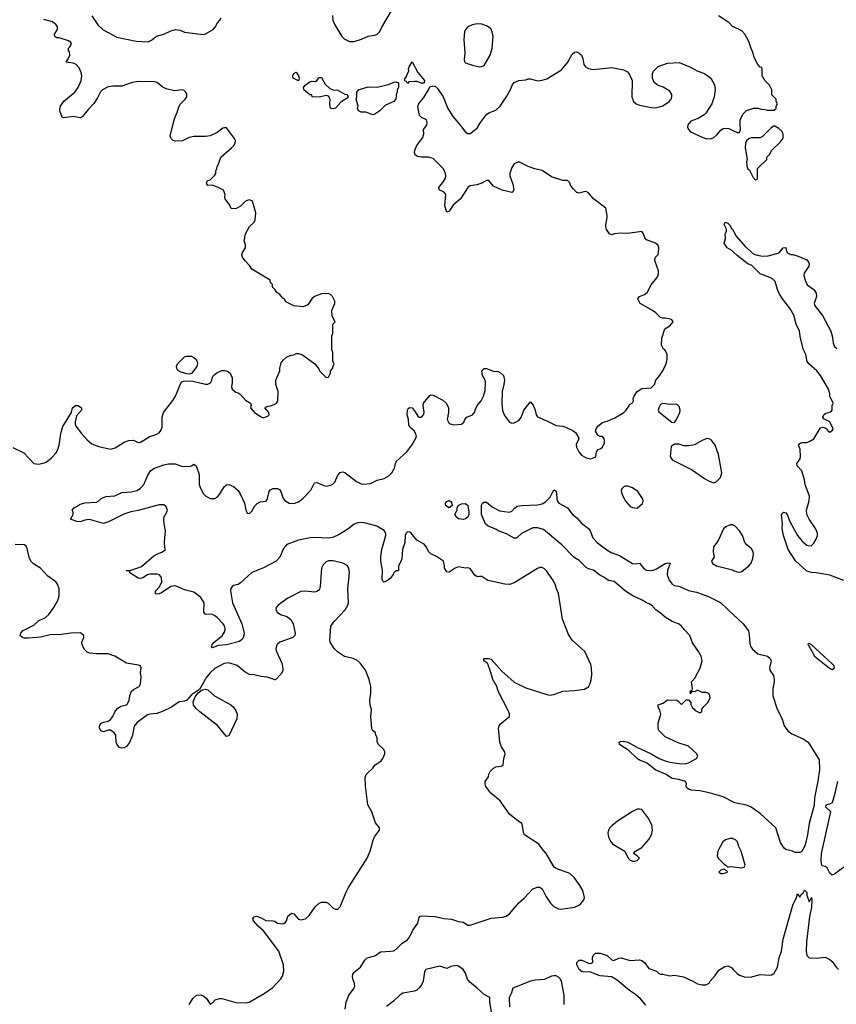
# Model space of a CAD drawing. Header units: inches. Extents: x 2293880 to 2522759, y 823965 to 1006879.
# Tile 137 of 256: x 2373849 to 2380885, y 932391 to 940875. Entities that reach past the tile are written whole.
import ezdxf

# ---------------------------------------------------------------- set-up
doc = ezdxf.new("R2010")
doc.units = ezdxf.units.IN
doc.header["$MEASUREMENT"] = 0
for name, color, linetype in [('C3973', 7, 'Continuous'), ('C3974', 7, 'Continuous'), ('C3983', 7, 'Continuous'), ('C3984', 7, 'Continuous')]:
    doc.layers.add(name, color=color, linetype=linetype)

msp = doc.modelspace()

# ---------------------------------------------------------------- linework, layer by layer
at = {"layer": 'C3973', "color": 5}
for points, elevation in [([(2373790, 937188.3), (2373883.2, 937143.2), (2373970, 937050.3), (2374010, 937045.3), (2374050, 937052.4), (2374076.6, 937063.4), (2374121.3, 937098.7), (2374159.8, 937140.2), (2374173.7, 937166.3), (2374188, 937210), (2374202, 937310), (2374219.6, 937370), (2374294, 937490), (2374302.7, 937530), (2374330, 937550.4), (2374352, 937550), (2374382, 937530), (2374381, 937510), (2374337.3, 937462.7), (2374326.8, 937410), (2374326.8, 937390), (2374333.7, 937373.7), (2374382, 937310), (2374430, 937254), (2374470, 937219.1), (2374530, 937196.3), (2374630, 937173), (2374670, 937185.5), (2374750, 937233.4), (2374790, 937247.7), (2374830, 937251), (2374870, 937231.3), (2374890, 937234.8), (2374970, 937283.1), (2375030, 937302.4), (2375050, 937314), (2375065.8, 937334.2), (2375075.3, 937364.7), (2375076.3, 937450), (2375086.6, 937490), (2375167, 937593), (2375189.7, 937630), (2375238, 937742), (2375246.9, 937753.1), (2375260.5, 937759.5), (2375290, 937763.1), (2375339.5, 937759.5), (2375450, 937734.9), (2375470, 937735.5), (2375493, 937747), (2375504.5, 937770), (2375507.6, 937790), (2375519.6, 937810), (2375547.6, 937832.4), (2375590, 937852.1), (2375613.4, 937853.4), (2375644, 937844), (2375662, 937830), (2375680.4, 937790), (2375680.5, 937750), (2375674, 937710), (2375680.7, 937690), (2375710, 937664), (2375730, 937658.8), (2375747.9, 937647.9), (2375795.5, 937595.5), (2375838, 937570), (2375842, 937550), (2375838, 937530), (2375871.3, 937490), (2375930, 937452), (2375950, 937444.7), (2375990, 937462), (2375998, 937470), (2375995.3, 937490), (2375962, 937530), (2375965.2, 937534.8), (2375990, 937546), (2376010, 937546.8), (2376041.5, 937558.5), (2376062, 937570), (2376072.5, 937587.5), (2376075.3, 937670), (2376055.3, 937730), (2376055.3, 937770), (2376088.7, 937850), (2376089.1, 937870.9), (2376102, 937918), (2376118, 937942), (2376149.1, 937970.9), (2376190, 937984.7), (2376210, 937986), (2376230, 937998), (2376250, 937998), (2376286.4, 937986.4), (2376392, 937910), (2376425.4, 937865.4), (2376432, 937850), (2376479.6, 937799.6), (2376490, 937792), (2376510, 937794), (2376528, 937830), (2376528, 937850), (2376547.3, 937872.7), (2376548.4, 937891.6), (2376558, 937910), (2376548, 937930), (2376548, 938010), (2376538, 938030), (2376538, 938150), (2376546, 938170), (2376546, 938250), (2376566, 938270), (2376540.4, 938320.4), (2376538, 938370), (2376564, 938430), (2376564, 938450), (2376545.2, 938490), (2376530, 938505.2), (2376510, 938516), (2376450, 938514), (2376390, 938488.7), (2376364.7, 938470), (2376330, 938418), (2376290, 938402), (2376210, 938408), (2376143.1, 938443.1), (2376128.4, 938468.4), (2376116.4, 938476.4), (2376090, 938508), (2376063.1, 938523.1), (2376050, 938546), (2376026, 938570), (2376026, 938590), (2376022, 938602), (2376008.4, 938608.4), (2376006, 938630), (2375850, 938724), (2375830, 938758), (2375790, 938798), (2375768.7, 938830), (2375764, 938850), (2375769, 938870), (2375794, 938910), (2375794.6, 938934.6), (2375782, 938970), (2375795.3, 939030), (2375830, 939092), (2375868, 939130), (2375878, 939150), (2375882, 939210), (2375855.3, 939310), (2375830, 939322), (2375810, 939318), (2375790, 939308), (2375750, 939268), (2375710, 939246), (2375670, 939248), (2375658, 939278), (2375618, 939330), (2375615.3, 939350), (2375619, 939370), (2375604.7, 939404.7), (2375558, 939430), (2375510, 939448), (2375470, 939446), (2375460.4, 939460.4), (2375458, 939470), (2375466, 939490), (2375490, 939494), (2375530, 939534), (2375538, 939550), (2375538, 939570), (2375548.4, 939591.6), (2375548.7, 939610), (2375562, 939630), (2375581.2, 939690), (2375674, 939770), (2375694, 939790), (2375704, 939810), (2375708.7, 939830), (2375699, 939850), (2375630, 939942), (2375610, 939944), (2375599.8, 939940.2), (2375550, 939904), (2375490, 939874), (2375450, 939869.2), (2375350, 939869.3), (2375310, 939859.3), (2375250, 939832), (2375190, 939827), (2375170, 939833.2), (2375153.2, 939850), (2375146, 939870), (2375177.3, 940000)], 180), ([(2376652.7, 932350), (2376662.7, 932410), (2376683.7, 932470), (2376723, 932517), (2376737.2, 932542.8), (2376734.5, 932570), (2376718, 932610), (2376715.1, 932630), (2376718, 932650), (2376730, 932666.8), (2376786, 932710), (2376822.7, 932770), (2376844, 932790), (2376910, 932808.4), (2376957.1, 932842.9), (2377047.3, 932847.3), (2377070, 932852.3), (2377096, 932870), (2377143.7, 932916.3), (2377190, 932947), (2377206.9, 932970), (2377235.6, 933030), (2377279.7, 933090), (2377290, 933138), (2377299, 933150), (2377310, 933154), (2377428.7, 933148.7), (2377502, 933130), (2377570, 933125.5), (2377630, 933103.6), (2377670, 933099.5), (2377710, 933073.1), (2377730, 933071.5), (2377910, 933134), (2378010, 933140.4), (2378039, 933150), (2378069.6, 933170.3), (2378150, 933266), (2378194.5, 933305.5), (2378270, 933386), (2378310, 933401), (2378330, 933401), (2378350, 933384.7), (2378382.8, 933322.8), (2378422.8, 933262.8), (2378450, 933234), (2378490, 933213.4), (2378510.6, 933210.6), (2378633.4, 933226.6), (2378677.2, 933250), (2378709.3, 933290), (2378716, 933310), (2378699.5, 933370), (2378675.8, 933415.8), (2378630, 933481.2), (2378590, 933517.2), (2378470, 933562), (2378453.6, 933573.6), (2378384, 933690), (2378349.2, 933730), (2378322, 933770), (2378199, 933850), (2378189, 933870), (2378182, 933930), (2378175.3, 933950), (2378130, 933979), (2378070, 934029), (2377990, 934144), (2377909, 934210), (2377866.3, 934266.3), (2377859, 934290), (2377859, 934310), (2377888.7, 934350), (2377890, 934374), (2377902, 934398), (2377930, 934424.7), (2377950, 934436), (2377998, 934442), (2378014, 934450), (2378021.2, 934510), (2378032.7, 934550), (2378025.2, 934570), (2377999.3, 934610), (2377986.6, 934650), (2377973.2, 934770), (2377979, 934790), (2377990, 934804.7), (2378068, 934870), (2378068.7, 934890), (2378064, 934910), (2377970, 935088), (2377959, 935130), (2377924, 935190), (2377909, 935250), (2377883.1, 935323.1), (2377874.6, 935334.6), (2377848, 935350), (2377848, 935370), (2377888.9, 935371.1), (2377910, 935364.7), (2378002, 935262), (2378110, 935166.8), (2378210, 935117.3), (2378390, 935059.1), (2378415.5, 935055.5), (2378450, 935059.3), (2378530, 935088), (2378630, 935093.4), (2378714.8, 935105.2), (2378750, 935126), (2378764.8, 935155.2), (2378773.4, 935186.6), (2378777.6, 935230), (2378776.2, 935290), (2378770, 935318), (2378719, 935430), (2378610, 935529.2), (2378577.1, 935577.1), (2378526.4, 935710), (2378489.8, 935929.8), (2378472.6, 935970), (2378462, 936010), (2378440.4, 936050), (2378390, 936121.6), (2378370, 936142.9), (2378350, 936155.8), (2378330, 936154.7), (2378310, 936147.3), (2378110, 936023), (2378070, 936008.4), (2378030, 936011.9), (2377910, 936036), (2377883.7, 936043.7), (2377830, 936075.6), (2377810, 936078.4), (2377790, 936075.1), (2377770, 936089.2), (2377730, 936146), (2377710, 936152.7), (2377689.5, 936149.5), (2377630, 936159), (2377602, 936150), (2377550, 936115.3), (2377530, 936118), (2377509.2, 936150), (2377509, 936170), (2377499, 936210), (2377441.2, 936250), (2377390, 936272), (2377371.2, 936291.2), (2377353.3, 936330), (2377334.5, 936354.5), (2377269.6, 936389.6), (2377222.7, 936450), (2377210, 936458.4), (2377190, 936460.9), (2377179.1, 936450), (2377170.6, 936430), (2377166, 936370), (2377148.4, 936310), (2377142, 936230), (2377134, 936206), (2377112, 936170), (2377112, 936130), (2377110, 936126), (2377090, 936126), (2377070, 936106), (2377066.8, 936093.2), (2377041.4, 936058.6), (2377010, 936036), (2376986.8, 936026.8), (2376977.2, 936037.2), (2376973.2, 936050), (2376975.6, 936130), (2376960.5, 936210), (2376960.5, 936250), (2376969.7, 936310), (2377004.2, 936430), (2377004.2, 936450), (2376990, 936472.7), (2376927.3, 936510), (2376830, 936537.6), (2376790, 936541.6), (2376760.9, 936539), (2376731, 936529), (2376674.9, 936485.1), (2376601.9, 936438.1), (2376546.2, 936413.8), (2376510, 936407.9), (2376390, 936412.9), (2376350.1, 936409.8), (2376251.1, 936388.9), (2376150, 936353.3), (2376122.6, 936317.4), (2376090, 936244.5), (2376058, 936210), (2375943, 936150), (2375850, 936112.4), (2375750, 936022), (2375730, 936009.2), (2375690, 935999), (2375678, 935990), (2375666.7, 935973.3), (2375666.2, 935953.8), (2375682.4, 935850), (2375761.3, 935670), (2375781.7, 935590), (2375779.5, 935570), (2375770, 935542.7), (2375760.5, 935530), (2375741.7, 935518.3), (2375630, 935488.1), (2375557.4, 935482.6), (2375510, 935463.7), (2375499, 935470), (2375504.8, 935475.2), (2375507.8, 935490), (2375524.2, 935510), (2375593.9, 935566.1), (2375615.8, 935604.2), (2375620.3, 935630), (2375613, 935653), (2375601.3, 935670), (2375550, 935723.6), (2375530, 935738.4), (2375510, 935749.6), (2375490, 935753.6), (2375449.5, 935749.5), (2375440.1, 935760.1), (2375436, 935770), (2375438.9, 935850), (2375410, 935897), (2375350, 935940.9), (2375270, 935960.9), (2375190, 935997), (2375150, 935989.5), (2375070, 935937), (2375050, 935927.3), (2375025.6, 935925.6), (2375019, 935930), (2375019.3, 935950), (2375053.1, 935986.9), (2375073.6, 936030), (2375069.5, 936069.5), (2375053.2, 936090), (2375030, 936096.2), (2374970, 936096.9), (2374948.8, 936091.2), (2374910, 936064.5), (2374890, 936059.5), (2374870, 936062), (2374798, 936110), (2374798, 936118), (2374790, 936126), (2374770, 936126), (2374766, 936130), (2374810, 936130.7), (2374896.9, 936163.1), (2375005.3, 936254.7), (2375030, 936270.6), (2375078, 936290), (2375106, 936310), (2375100.2, 936320.2), (2375095.3, 936375.3), (2375104, 936470), (2375092.6, 936530), (2375091.2, 936568.8), (2375093.6, 936590), (2375117.6, 936630), (2375122.4, 936650), (2375110, 936678.4), (2375090, 936693.7), (2375050, 936694), (2374870, 936645.7), (2374807, 936633), (2374745.4, 936614.6), (2374612.7, 936547.3), (2374570, 936534.5), (2374450, 936567.3), (2374410, 936563.6), (2374370, 936547.7), (2374342, 936550), (2374286, 936570), (2374308.7, 936610), (2374308.7, 936630), (2374302, 936650), (2374319, 936670), (2374353.2, 936690), (2374370, 936699.3), (2374410, 936710.6), (2374510, 936718.4), (2374530, 936728), (2374551.6, 936750), (2374590, 936766.9), (2374668.5, 936771.5), (2374730, 936801.6), (2374810, 936805.8), (2374860.6, 936819.4), (2374890, 936838.5), (2374916.8, 936870), (2374952, 936950), (2374979.7, 936990), (2375010, 937010.2), (2375090, 937038.6), (2375130, 937048), (2375187.8, 937047.7), (2375250, 937025.5), (2375313.4, 937026.6), (2375329.4, 937030.6), (2375350, 937044.7), (2375370, 937031.3), (2375395.5, 936955.5), (2375396, 936870), (2375402.6, 936842.6), (2375432.4, 936790), (2375450, 936772.4), (2375490, 936750.4), (2375530, 936748.5), (2375550, 936761.6), (2375570, 936784), (2375610, 936850.8), (2375630, 936866.8), (2375650, 936870.7), (2375690, 936853.4), (2375730, 936817.3), (2375748.2, 936790), (2375786.4, 936710), (2375796.3, 936650), (2375804.9, 936630), (2375810, 936624), (2375830, 936619.1), (2375850, 936638.8), (2375874.7, 936685.3), (2375894.3, 936705.7), (2375921, 936719), (2375970, 936725.5), (2375976, 936730), (2375985.1, 936750), (2375998.9, 936810), (2376010, 936824.4), (2376030, 936836.5), (2376070, 936835.6), (2376086.8, 936826.8), (2376097.3, 936810), (2376119.7, 936750), (2376132.4, 936732.4), (2376170, 936708.3), (2376210, 936704.7), (2376250, 936721.8), (2376288.4, 936750), (2376358, 936822), (2376390, 936884.9), (2376410, 936888.4), (2376470, 936860.2), (2376490, 936856.2), (2376530, 936863.5), (2376550, 936875.2), (2376563.1, 936890), (2376589.1, 936950.9), (2376610, 936972.7), (2376630, 936977.6), (2376650, 936973.4), (2376750, 936896.5), (2376790, 936876.9), (2376810, 936873), (2376870, 936878.8), (2376930, 936908.4), (2376990, 936921.4), (2377030, 936943.2), (2377054.8, 936970), (2377077.2, 937010), (2377085.7, 937050), (2377095.1, 937070), (2377183.6, 937150), (2377227.3, 937210), (2377262.7, 937270), (2377269, 937290), (2377250, 937328), (2377210, 937364), (2377202.5, 937382.5), (2377199.3, 937430), (2377187.3, 937470), (2377189.6, 937510), (2377196.6, 937523.4), (2377210, 937534), (2377230.4, 937530.4), (2377257.3, 937497.3), (2377279.8, 937459.8), (2377290, 937451), (2377310, 937451.3), (2377328.7, 937470), (2377332.7, 937490), (2377325.2, 937550), (2377329.2, 937570), (2377382, 937638), (2377390, 937642.8), (2377410, 937640.7), (2377495.9, 937595.9), (2377527.5, 937567.5), (2377542.8, 937530), (2377544, 937510), (2377544, 937490), (2377531, 937430), (2377550, 937396), (2377590, 937382.8), (2377655.3, 937390), (2377674.2, 937405.8), (2377684, 937430), (2377702, 937450), (2377749.3, 937470.7), (2377768.7, 937490), (2377772.3, 937510), (2377789.4, 937550), (2377825.6, 937590), (2377845.1, 937630), (2377858.7, 937678.7), (2377863.5, 937750), (2377859.6, 937770), (2377836.9, 937810), (2377831.6, 937848.4), (2377850, 937870.4), (2377870.3, 937870.3), (2377930, 937847.3), (2377970, 937843.1), (2377992.8, 937832.7), (2378018.4, 937810), (2378025.7, 937770), (2378021.1, 937730), (2378006.4, 937670), (2378002.6, 937570), (2378008.8, 937508.8), (2378024.9, 937464.9), (2378070, 937406), (2378090, 937398.8), (2378110, 937400.7), (2378150, 937420.7), (2378170, 937446.8), (2378191.6, 937510), (2378250, 937582), (2378273.7, 937553.7), (2378290, 937511.3), (2378298.7, 937470), (2378310, 937453), (2378396.1, 937416.1), (2378470, 937378), (2378530, 937373.4), (2378561.1, 937361.1), (2378614.6, 937334.6), (2378636.4, 937316.4), (2378666, 937270), (2378661, 937250), (2378643.4, 937216.6), (2378646.4, 937190), (2378665.5, 937150), (2378690, 937122), (2378730, 937099.1), (2378769.1, 937090.9), (2378812.9, 937107.1), (2378819, 937150), (2378829, 937171), (2378850, 937178), (2378869.1, 937190.9), (2378888.7, 937230), (2378888.7, 937250), (2378882, 937270), (2378870, 937282), (2378850, 937282), (2378830, 937295.3), (2378809.3, 937329.3), (2378815.3, 937350), (2378830, 937372), (2378870, 937404.7), (2378910, 937416), (2378976.5, 937443.5), (2379055.3, 937490), (2379075.3, 937510), (2379110, 937562), (2379130, 937574), (2379138, 937590), (2379135.3, 937610), (2379142, 937630), (2379170, 937671.3), (2379210, 937698), (2379290, 937702), (2379318, 937730), (2379328.7, 937770), (2379350, 937792), (2379389, 937850), (2379419, 937910), (2379428, 937950), (2379428, 937990), (2379410, 938026), (2379396.4, 938036.4), (2379378, 938070), (2379382, 938130), (2379408.7, 938210), (2379450, 938238), (2379478, 938270), (2379476.4, 938276.4), (2379468, 938290), (2379455.5, 938295.5), (2379410, 938304), (2379390, 938302), (2379369.1, 938309.1), (2379328.7, 938350), (2379302, 938370), (2379195.3, 938430), (2379175.3, 938470), (2379189.4, 938490.6), (2379232.9, 938507.1), (2379256.5, 938523.5), (2379289.1, 938590.9), (2379338, 938650), (2379348.7, 938670), (2379354, 938690), (2379353.2, 938710), (2379324, 938790), (2379322, 938810), (2379328, 938830), (2379348.9, 938851.1), (2379354, 938870), (2379355.3, 938910), (2379349.1, 938929.1), (2379328, 938950), (2379250, 938979), (2379235.5, 938995.5), (2379224, 939030), (2379209, 939049), (2379090, 939033.2), (2379030, 939034), (2378971.6, 939028.4), (2378950, 939022), (2378930, 939028.7), (2378906, 939066), (2378899.3, 939090), (2378898, 939110), (2378911.5, 939168.5), (2378911.7, 939188.3), (2378898, 939250), (2378794, 939330), (2378750, 939382), (2378730, 939393.2), (2378710, 939392.7), (2378670, 939381.2), (2378650, 939385.2), (2378617.5, 939417.5), (2378594, 939450), (2378588.9, 939468.9), (2378570, 939488), (2378530, 939488.7), (2378430, 939522), (2378350, 939575.3), (2378286, 939590), (2378230, 939609), (2378150, 939648.7), (2378110, 939634), (2378090, 939602), (2378070.7, 939550), (2378070.8, 939530), (2378097.1, 939457.1), (2378107.3, 939410), (2378096, 939390), (2378090, 939387), (2378007.2, 939407.3), (2377930, 939441.2), (2377890, 939488.7), (2377870, 939489), (2377830, 939465.2), (2377787.5, 939452.5), (2377730, 939443.7), (2377710.8, 939430), (2377647, 939330), (2377583.4, 939276.6), (2377550, 939225.2), (2377530, 939215.3), (2377511.6, 939270), (2377520.9, 939370), (2377505.2, 939390), (2377462.7, 939410), (2377459.5, 939430), (2377500.1, 939479.9), (2377516.3, 939510), (2377519.7, 939530), (2377516.9, 939550), (2377500.5, 939590), (2377410, 939677.6), (2377371.2, 939691.2), (2377310, 939690.9), (2377277.4, 939697.4), (2377257.6, 939710), (2377251.2, 939730), (2377254.3, 939750), (2377271.2, 939790), (2377321.1, 939858.9), (2377330.8, 939890), (2377328.9, 939930), (2377355.3, 939964.7), (2377359.4, 939990), (2377356.7, 940000)], 160), ([(2377614.7, 940000), (2377658.7, 939950), (2377688.4, 939908.4), (2377710, 939893.4), (2377730, 939894.9), (2377790, 939941.3), (2377819.2, 939990), (2377826.6, 940000)], 160), ([(2379632.5, 940000), (2379630, 939999), (2379606, 939970), (2379602.8, 939950), (2379610.8, 939930), (2379630, 939908), (2379730, 939861.6), (2379770, 939848.4), (2379810, 939850.7), (2379830, 939860.7), (2379856.6, 939883.4), (2379890, 939922.8), (2379910, 939936), (2379930, 939941), (2379958, 939938), (2380000, 939917)], 160), ([(2380000, 938871.5), (2379985.6, 938885.6), (2379944, 938910), (2379919, 938950), (2379929, 938990), (2379928.7, 939030), (2379938, 939050), (2379938, 939070), (2379918, 939110), (2379928.7, 939131.3), (2379950, 939122), (2379970, 939102), (2379979.8, 939079.8), (2379990.7, 939070), (2380000, 939052.1)], 140), ([(2380000, 934132.4), (2379910, 934178), (2379790, 934214), (2379710, 934230.8), (2379635.1, 934235.1), (2379610, 934243.7), (2379596.6, 934256.6), (2379592, 934270), (2379593.6, 934290), (2379586, 934310), (2379528.4, 934328.4), (2379470, 934337.4), (2379414.1, 934374.1), (2379329.2, 934409.2), (2379249.6, 934470), (2379190, 934493), (2379167.9, 934507.9), (2379096.6, 934576.6), (2379017.2, 934630), (2379015.3, 934650), (2379025.4, 934654.6), (2379050, 934659.3), (2379090, 934650.3), (2379165, 934605), (2379290.2, 934550.2), (2379359.3, 934510), (2379410, 934488.5), (2379450, 934478.6), (2379550, 934463.6), (2379590, 934464.9), (2379610, 934470.3), (2379681.2, 934510), (2379692, 934528), (2379682.7, 934550), (2379610, 934613.6), (2379523.5, 934643.5), (2379410, 934695.3), (2379355.3, 934750), (2379349.2, 934770), (2379350, 934814), (2379372.7, 934890), (2379364.7, 934924.7), (2379348.7, 934950), (2379350, 934971.3), (2379393.6, 934986.4), (2379430, 935014), (2379511.1, 935011.1), (2379523.6, 935003.6), (2379550, 934974), (2379590, 935014), (2379610, 935014), (2379631.6, 934991.6), (2379632.7, 934972.7), (2379645.4, 934945.4), (2379658, 934938), (2379670, 934922), (2379710, 934902), (2379726, 934910), (2379727.3, 934932.7), (2379743.1, 934956.9), (2379778, 934990), (2379798, 935030), (2379795.3, 935050), (2379786, 935070), (2379763.6, 935076.4), (2379730, 935078), (2379690, 935098), (2379670, 935086), (2379638, 935082), (2379632, 935068), (2379626, 935070), (2379628.7, 935091.3), (2379642, 935098), (2379646, 935110), (2379638, 935170), (2379672.9, 935207.1), (2379679, 935230), (2379712.5, 935287.5), (2379729.1, 935350.9), (2379719.5, 935390), (2379698, 935430), (2379645.3, 935505.3), (2379622.2, 935570), (2379576.1, 935616.1), (2379550, 935649.8), (2379530, 935667.6), (2379470, 935688.7), (2379410, 935725.7), (2379370, 935762), (2379329.8, 935790), (2379301.5, 935821.5), (2379278.8, 935838.8), (2379250, 935848.8), (2379212, 935872), (2379131.8, 935910), (2379069.9, 935949.9), (2378970, 936034.7), (2378921.8, 936041.8), (2378882, 936070), (2378847.3, 936087.3), (2378792.8, 936132.8), (2378750, 936143.5), (2378730, 936155.1), (2378670, 936213.6), (2378622.6, 936242.6), (2378521.3, 936350), (2378362.4, 936482.4), (2378310, 936495.4), (2378270, 936495.4), (2378171.9, 936448.1), (2378130, 936407.3), (2378110, 936407.6), (2378044.1, 936444.1), (2377972.3, 936470), (2377950, 936484), (2377885.2, 936510), (2377862.7, 936530), (2377828, 936610), (2377828.4, 936691.6), (2377835.3, 936710), (2377850, 936718.8), (2377870, 936717.3), (2377918.3, 936678.3), (2377982.3, 936642.3), (2378070, 936630.7), (2378090, 936641), (2378116, 936670), (2378136.6, 936683.4), (2378171.2, 936688.8), (2378310, 936694.9), (2378350, 936704.2), (2378378.2, 936721.8), (2378418.4, 936761.6), (2378450, 936824.7), (2378470, 936812), (2378480.4, 936730), (2378493, 936710), (2378570, 936668), (2378610, 936613), (2378650, 936581.3), (2378690, 936537.6), (2378750, 936490.3), (2378764.4, 936470), (2378787.9, 936410), (2378826.5, 936366.5), (2378906.3, 936306.3), (2378944.3, 936284.3), (2379018.2, 936258.2), (2379128.8, 936188.8), (2379154.5, 936185.5), (2379190, 936190.8), (2379222.8, 936150), (2379250.4, 936130.3), (2379290, 936128.2), (2379310, 936132), (2379337, 936143), (2379410, 936188.4), (2379434.4, 936194.4), (2379453, 936193), (2379431.3, 936130), (2379428.9, 936090), (2379444.5, 936044.5), (2379470.2, 936010.2), (2379490, 935998.7), (2379537.3, 935990), (2379610, 935955), (2379681, 935941), (2379784.3, 935904.3), (2379864.8, 935864.8), (2379890.6, 935850), (2380000, 935747.7)], 140), ([(2380000, 936517.6), (2379990, 936521.2), (2379970, 936521.2), (2379933.7, 936506.3), (2379913.2, 936486.8), (2379870, 936394), (2379850, 936361.2), (2379826, 936334), (2379823.6, 936290), (2379833.7, 936246.3), (2379811, 936210), (2379818.8, 936190), (2379851.3, 936170), (2379990, 936133.7), (2380000, 936129.7)], 160), ([(2375310, 932387.7), (2375340.4, 932439.6), (2375371.6, 932468.4), (2375410, 932473), (2375439, 932459), (2375459.5, 932439.5), (2375490, 932391.3), (2375510, 932404.7), (2375533.2, 932430), (2375570, 932440.3), (2375590, 932440.3), (2375710, 932406.9), (2375790, 932402), (2375825.2, 932410), (2375954.9, 932485.1), (2376030, 932535.5), (2376099.5, 932610), (2376112.9, 932632.9), (2376124.8, 932675.2), (2376120.7, 932730), (2376082, 932850), (2375950, 933025.1), (2375903.6, 933063.6), (2375864.2, 933110), (2375858.4, 933130), (2375870, 933144.9), (2375890, 933150.2), (2375930, 933135.6), (2375970, 933112.2), (2376030.5, 933110.5), (2376046.4, 933106.4), (2376070.7, 933090.7), (2376114.8, 933085.2), (2376133.2, 933090), (2376146.6, 933110), (2376159.3, 933150), (2376190, 933176), (2376210, 933171), (2376250, 933124.7), (2376270, 933118.8), (2376312.1, 933127.9), (2376344.1, 933155.9), (2376394, 933230), (2376430, 933261), (2376450, 933270.8), (2376490, 933271), (2376510, 933258.8), (2376550, 933218.8), (2376570, 933210.8), (2376590, 933211), (2376609.5, 933230.5), (2376657.6, 933350), (2376682, 933398), (2376842.7, 933650), (2376868.9, 933708.9), (2376893.6, 933806.4), (2376906.3, 933833.7), (2376948.7, 933890), (2376948.7, 933910), (2376913.6, 933953.6), (2376884, 934050), (2376849, 934110), (2376829.2, 934270), (2376826.3, 934346.3), (2376833.2, 934370), (2376841.2, 934378.8), (2376890, 934424.7), (2376909.5, 934450.5), (2376962, 934490), (2376978, 934510), (2376995.3, 934550), (2376995.3, 934570), (2376982, 934590), (2376939, 934630), (2376929, 934650), (2376928.4, 934688.4), (2376918, 934710), (2376913.6, 934733.6), (2376890, 934746), (2376883.1, 934763.1), (2376874, 934870), (2376879, 934930), (2376869.3, 934969.3), (2376866, 935010), (2376872.9, 935072.9), (2376873.2, 935130), (2376861.2, 935190), (2376829.4, 935269.4), (2376786.3, 935326.3), (2376754.8, 935354.8), (2376722, 935370), (2376647.3, 935387.3), (2376586.5, 935426.5), (2376557.7, 935457.7), (2376523.6, 935510), (2376520.5, 935530), (2376529.8, 935650.2), (2376556.9, 935690), (2376654, 935790), (2376676.9, 935830), (2376680.5, 935850), (2376676.4, 935970), (2376689.6, 936109.6), (2376683.7, 936150), (2376670, 936173.2), (2376632.9, 936192.9), (2376550, 936211), (2376510, 936211.1), (2376490, 936202.4), (2376462.5, 936177.5), (2376450.4, 936150), (2376437.1, 935990), (2376432.2, 935967.8), (2376423.4, 935956.6), (2376410, 935946.6), (2376390, 935942), (2376310, 935949.5), (2376270, 935946.6), (2376158.8, 935890), (2376076, 935830), (2376058.8, 935810), (2376056.3, 935790), (2376067.7, 935770), (2376094.8, 935750), (2376151.2, 935731.2), (2376185.5, 935705.5), (2376205.3, 935670), (2376221.1, 935590), (2376218.7, 935570), (2376203, 935550), (2376090.3, 935509.8), (2376067.9, 935492.1), (2376060.9, 935479.1), (2376054.9, 935450), (2376060.3, 935430), (2376107.9, 935330), (2376116.9, 935283.1), (2376115.3, 935264.7), (2376102.2, 935237.8), (2376052.7, 935187.3), (2376050, 935185.2), (2375982, 935210), (2375930, 935215.1), (2375870, 935229.7), (2375830, 935232), (2375790, 935252), (2375721.2, 935310), (2375650, 935332), (2375610, 935328.6), (2375530, 935283.5), (2375490, 935248.3), (2375457.8, 935210), (2375397.6, 935102.4), (2375330, 935056.1), (2375290, 935011.1), (2375270, 935002), (2375223.7, 934996.3), (2375157.3, 934950), (2375084.1, 934915.9), (2375030, 934896.9), (2374970, 934891.8), (2374950, 934884.2), (2374860.8, 934819.2), (2374833.7, 934786.3), (2374821.7, 934710), (2374794.5, 934645.5), (2374770, 934611.8), (2374750, 934601.6), (2374730, 934598), (2374710, 934602.7), (2374687.2, 934627.3), (2374679.7, 934650), (2374677.2, 934710), (2374664, 934730), (2374630, 934752.3), (2374610, 934752), (2374570, 934739.5), (2374550, 934747), (2374536.2, 934770), (2374536.2, 934790), (2374550, 934813), (2374570, 934823), (2374610, 934830.4), (2374630, 934843.8), (2374650, 934870.5), (2374670, 934915.5), (2374690, 934939.3), (2374720.8, 934959.2), (2374769, 934970), (2374778.9, 934981.1), (2374792.3, 935010), (2374797.6, 935050), (2374812.2, 935087.7), (2374830, 935103.1), (2374879.3, 935130), (2374889.3, 935150), (2374896, 935210), (2374889.2, 935250), (2374895.3, 935290), (2374890, 935306), (2374873.6, 935313.6), (2374769.7, 935329.7), (2374669.5, 935389.5), (2374610, 935409.4), (2374509.5, 935409.5), (2374450, 935416), (2374430, 935426), (2374405.2, 935450), (2374386, 935490), (2374385.2, 935510), (2374402, 935550), (2374402, 935570), (2374372.3, 935592.3), (2374290, 935589.6), (2374210, 935576.4), (2374110, 935573.1), (2374030, 935554.8), (2373925.6, 935545.6), (2373885.8, 935545.8), (2373872.1, 935552.1), (2373854, 935570), (2373859.3, 935590), (2373873.2, 935610), (2373970, 935656.4), (2374010, 935696.4), (2374070, 935724.9), (2374098.4, 935750), (2374142.7, 935810), (2374177.2, 935870), (2374189, 935910), (2374189, 935970), (2374174, 936010), (2374159, 936030), (2374090, 936081.2), (2374028.7, 936150), (2373966.3, 936186.3), (2373946.3, 936206.3), (2373932.5, 936232.5), (2373909.4, 936329.4), (2373900.1, 936340.1), (2373886, 936350), (2373810, 936353.6)], 180), ([(2380000, 933814.7), (2379990, 933818), (2379970, 933819.3), (2379930, 933809.2), (2379906.8, 933790), (2379862.8, 933710), (2379858.8, 933670), (2379866, 933650), (2379917.3, 933597.3), (2379932, 933590), (2379950, 933572), (2379970, 933578), (2380000, 933574.8)], 160), ([(2379243.1, 932383.1), (2379199.2, 932439.2), (2379155.9, 932475.9), (2379102.4, 932510), (2378997.6, 932597.6), (2378946.5, 932626.5), (2378850, 932636.3), (2378767.3, 932667.3), (2378695.3, 932670), (2378668, 932690), (2378648, 932730), (2378648, 932750), (2378670, 932770.5), (2378692, 932770), (2378750, 932744.7), (2378770, 932742), (2378787.3, 932752.7), (2378784, 932790), (2378790, 932811.3), (2378810, 932830.7), (2378849.4, 932830.6), (2378910, 932812.7), (2378950, 932774), (2378967.7, 932767.7), (2379010, 932788.7), (2379030, 932792.6), (2379110, 932768.8), (2379190, 932772.9), (2379210, 932767.2), (2379232.1, 932752.1), (2379270, 932698), (2379336.1, 932676.1), (2379356.9, 932656.9), (2379370, 932651.3), (2379390, 932651), (2379450, 932636), (2379490, 932640.7), (2379567.1, 932627.1), (2379650, 932590.7), (2379690, 932566.8), (2379730, 932558), (2379760.4, 932559.6), (2379788.4, 932571.6), (2379798, 932590), (2379842, 932638), (2379874, 932686), (2379924, 932716), (2379950, 932722), (2379985.2, 932705.2), (2380000, 932688.6)], 140), ([(2377919.1, 932290), (2377900.7, 932410), (2377899, 932450), (2377850, 932474), (2377791.3, 932530), (2377723.6, 932583.6), (2377707.5, 932607.5), (2377690, 932658.3), (2377670, 932691.7), (2377630, 932720.2), (2377610, 932723.9), (2377563.1, 932716.9), (2377530, 932700.4), (2377470, 932720.7), (2377349.2, 932690), (2377337.2, 932670), (2377325.1, 932590), (2377310, 932559.3), (2377290, 932532.3), (2377270, 932513.7), (2377250, 932503.2), (2377150, 932485.9), (2377126.8, 932473.2), (2377070, 932417.8), (2377008.6, 932371.4)], 160), ([(2378539.3, 932390), (2378540.9, 932470), (2378516.8, 932590), (2378505.7, 932610), (2378490, 932625.7), (2378470, 932635.8), (2378450, 932637.4), (2378430, 932632.4), (2378370, 932604.5), (2378290, 932599.8), (2378250.7, 932590), (2378097.3, 932530), (2378086.4, 932490), (2378064.9, 932450), (2378070.4, 932370.3)], 160)]:
    msp.add_lwpolyline(points, dxfattribs=dict(at, elevation=elevation))
for points, elevation in [([(2375310, 937819.5), (2375290, 937822), (2375230, 937839.6), (2375210, 937852.7), (2375201.3, 937870), (2375200.5, 937890), (2375208, 937910), (2375270, 937970.2), (2375290, 937976.1), (2375330, 937974.4), (2375350, 937964.6), (2375365.7, 937950), (2375376.5, 937930), (2375380.3, 937910), (2375374.1, 937885.9), (2375330, 937826)], 180), ([(2379391.3, 937568.7), (2379376.9, 937563.1), (2379370, 937558), (2379356, 937530), (2379351.3, 937510), (2379356.9, 937496.9), (2379466.4, 937406.4), (2379490, 937404.7), (2379509.4, 937430.6), (2379536.2, 937490), (2379538.4, 937510), (2379530, 937542), (2379515.5, 937555.5), (2379501.2, 937561.2), (2379450, 937559.3)], 160), ([(2379770, 937266), (2379730, 937249.3), (2379670, 937214), (2379650, 937208.7), (2379610, 937202), (2379570, 937202), (2379530, 937218), (2379490, 937218), (2379462, 937198), (2379452, 937110), (2379470, 937082), (2379638.5, 936998.5), (2379750, 936921), (2379790, 936898), (2379830, 936884.7), (2379850, 936892), (2379888, 936930), (2379897.2, 936970), (2379870, 937128), (2379840.9, 937210), (2379810, 937252.3), (2379790, 937263.7)], 160), ([(2379090, 936855.3), (2379064.7, 936855.3), (2379054, 936850), (2379034, 936830), (2379032, 936810), (2379046, 936770), (2379070, 936722), (2379110, 936681), (2379130, 936671), (2379170, 936664.7), (2379213.6, 936706.4), (2379222, 936730), (2379215.3, 936750), (2379175.3, 936810), (2379130, 936842)], 160), ([(2377550, 936668.7), (2377518, 936690), (2377518, 936710), (2377530, 936722), (2377550, 936731.3), (2377563.6, 936723.6), (2377570, 936714), (2377574, 936690)], 140), ([(2377670, 936569.2), (2377630, 936574), (2377608.7, 936590), (2377598, 936610), (2377618, 936650), (2377618, 936670), (2377626, 936690), (2377656.4, 936703.6), (2377690, 936704.7), (2377710.4, 936690), (2377719.1, 936630), (2377718, 936610), (2377710, 936589.3), (2377690, 936574)], 140), ([(2375630, 934698.4), (2375554.1, 934794.1), (2375402, 934910), (2375370, 934938.3), (2375347.5, 934967.5), (2375342.8, 934997.2), (2375360.8, 935039.2), (2375386.3, 935073.7), (2375420.4, 935099.6), (2375450, 935105.5), (2375470, 935100.2), (2375527.7, 935047.7), (2375668.2, 934970), (2375690.9, 934950.9), (2375710, 934921.6), (2375721.7, 934890), (2375718.7, 934850), (2375650, 934703.7)], 180), ([(2379190, 934072.7), (2379170, 934072.3), (2379130, 934052.3), (2378998.8, 933970), (2378950.8, 933930), (2378934.8, 933910), (2378922.8, 933890), (2378915.3, 933864.7), (2378921, 933830), (2378941, 933790), (2378958.8, 933770), (2379062, 933710), (2379091.3, 933650), (2379110, 933631.3), (2379130, 933624.7), (2379150, 933624.7), (2379168.9, 933631.1), (2379188, 933650), (2379168, 933670), (2379138, 933690), (2379155.3, 933710), (2379210, 933742.8), (2379269.5, 933810.5), (2379292.7, 933850), (2379301.2, 933890), (2379295.5, 933935.5), (2379270, 933988), (2379210, 934068.7)], 160), ([(2379915.3, 933555.3), (2379890, 933548), (2379872, 933530), (2379890, 933518), (2379910, 933518), (2379930, 933524.7), (2379946, 933530), (2379942, 933542)], 160)]:
    msp.add_lwpolyline(points, close=True, dxfattribs=dict(at, elevation=elevation))
at = {"layer": 'C3974', "color": 5}
for points, elevation in [([(2374470, 940906.8), (2374523, 940830), (2374567.9, 940787.9), (2374685, 940725), (2374851, 940689), (2374956.6, 940683.4), (2374982.9, 940697.1), (2375026.8, 940733.2), (2375090.9, 940749.1), (2375150, 940777.6), (2375190, 940790.3), (2375230, 940786), (2375270, 940768), (2375430, 940748), (2375450, 940754), (2375515.3, 940790), (2375534, 940810), (2375552.9, 940847.1), (2375574, 940870), (2375584, 940890)], 180), ([(2376544, 940910), (2376548, 940870), (2376563, 940830), (2376623.8, 940730), (2376644.9, 940710), (2376690, 940688.2), (2376730, 940688.2), (2376793.4, 940706.6), (2376850, 940733), (2376910, 940742.8), (2376930, 940751.3), (2376950, 940771.3), (2376961.2, 940790), (2376969.2, 940810), (2377053.2, 940950)], 180), ([(2380000, 940811.9), (2379994.6, 940814.6), (2379958, 940850), (2379869.3, 940909.3)], 160), ([(2375177.3, 940000), (2375184.5, 940030), (2375202.7, 940070), (2375218.6, 940121.4), (2375232.7, 940147.3), (2375275.3, 940190), (2375288, 940210), (2375288.7, 940230), (2375279, 940250), (2375265.2, 940265.2), (2375249.2, 940269.2), (2375182.5, 940262.5), (2375110, 940279.5), (2375076.1, 940296.1), (2375032.8, 940332.8), (2375010, 940338.9), (2374870, 940342.6), (2374809.6, 940329.7), (2374730, 940302.7), (2374650, 940302.3), (2374610, 940296), (2374563.1, 940270), (2374546.2, 940253.8), (2374519.9, 940200.1), (2374488.4, 940151.6), (2374439, 940101), (2374390, 940041.2), (2374370, 940029.3), (2374310, 940040.9), (2374228.9, 940028.9), (2374214, 940034), (2374195.1, 940090), (2374194.5, 940110), (2374200.7, 940130), (2374230, 940173), (2374324.5, 940250), (2374352, 940290), (2374379.3, 940350), (2374382.7, 940390), (2374378.6, 940418.6), (2374360.2, 940460.2), (2374335.3, 940490), (2374310, 940500.9), (2374248.7, 940510), (2374270, 940544.7), (2374279.3, 940570), (2374277.2, 940597.2), (2374269, 940610), (2374269, 940630), (2374280.4, 940639.6), (2374295.3, 940664.7), (2374290, 940678), (2374270, 940694), (2374190, 940719.3), (2374170, 940719.3), (2374150, 940729), (2374149.2, 940750), (2374173.2, 940790), (2374175.5, 940804.5), (2374174.5, 940814.5), (2374164, 940830), (2374130, 940855.1), (2374057, 940877)], 180), ([(2377826.6, 940000), (2377870, 940058.7), (2377890, 940072.7), (2377950, 940095.5), (2377989.8, 940130), (2378044.9, 940215.1), (2378080.9, 940279.1), (2378091.5, 940310), (2378110, 940334.9), (2378150, 940350.5), (2378210, 940358), (2378230, 940364.9), (2378250, 940364.9), (2378310, 940348.4), (2378350, 940352.7), (2378390, 940366.4), (2378516.8, 940443.2), (2378572.4, 940507.6), (2378610, 940578.8), (2378630, 940594.8), (2378650, 940597.3), (2378670, 940586.8), (2378688.1, 940568.1), (2378701.4, 940541.4), (2378710.7, 940490), (2378724, 940470), (2378750, 940453.4), (2378790, 940446.4), (2378950, 940462.6), (2379050, 940443.8), (2379085.1, 940425.1), (2379104, 940404), (2379126.2, 940350), (2379122, 940210), (2379137, 940170), (2379160.5, 940150), (2379190, 940137.4), (2379290, 940117.1), (2379330, 940115.5), (2379390, 940133.4), (2379444, 940170), (2379462, 940190), (2379469, 940210), (2379468.7, 940230), (2379450, 940258), (2379393.6, 940293.6), (2379350, 940308.7), (2379314.6, 940334.6), (2379302, 940370), (2379302, 940410), (2379309.1, 940430.9), (2379350, 940471.3), (2379430, 940498.8), (2379530, 940506), (2379630, 940466), (2379690.9, 940430.9), (2379750.6, 940410.6), (2379804.7, 940370), (2379834.4, 940314.4), (2379841, 940270), (2379831.3, 940210), (2379811.3, 940150), (2379762, 940070), (2379745.4, 940054.6), (2379695.3, 940024.7), (2379632.5, 940000)], 160), ([(2377356.7, 940000), (2377353.1, 940013.1), (2377311.1, 940031.1), (2377293.8, 940050), (2377281.1, 940110), (2377280.5, 940130), (2377286.5, 940153.5), (2377330, 940204.9), (2377371.2, 940270), (2377383.3, 940296.7), (2377410, 940303.7), (2377430, 940298.9), (2377450, 940281.6), (2377497.3, 940210), (2377537.3, 940110), (2377579.8, 940039.8), (2377614.7, 940000)], 160)]:
    msp.add_lwpolyline(points, dxfattribs=dict(at, elevation=elevation))
for points, elevation in [([(2377790, 940838), (2377748.6, 940831.4), (2377710, 940812.3), (2377690.6, 940790), (2377681.6, 940770), (2377676.4, 940703.6), (2377683.6, 940590), (2377677, 940530), (2377683.8, 940510), (2377690, 940504.4), (2377750, 940481.6), (2377810, 940467.3), (2377830, 940470.8), (2377850, 940481), (2377901.6, 940570), (2377920.5, 940630), (2377927.3, 940730), (2377920.9, 940770), (2377911.8, 940791.8), (2377902, 940802), (2377870, 940822.7), (2377830, 940836)], 180), ([(2377330, 940328.7), (2377310, 940329), (2377270, 940342), (2377250, 940342), (2377202, 940338), (2377190, 940326), (2377182, 940342), (2377167.3, 940347.3), (2377168, 940370), (2377179, 940381), (2377188.7, 940410), (2377202, 940430), (2377199, 940450), (2377204, 940470), (2377230, 940511), (2377280.5, 940420.5), (2377336, 940350), (2377334, 940330)], 160), ([(2376250, 940348.7), (2376204, 940370), (2376201.2, 940390), (2376209.6, 940410.4), (2376230, 940422), (2376251, 940390), (2376258, 940370)], 160), ([(2376550, 940106), (2376530, 940109.2), (2376522.9, 940122.9), (2376519.5, 940150), (2376522.7, 940190), (2376510, 940215.3), (2376490, 940222.7), (2376430, 940207.3), (2376369.3, 940209.3), (2376366, 940226), (2376350, 940228), (2376298, 940270), (2376295.3, 940290), (2376308.9, 940311.1), (2376350, 940338), (2376370, 940344.7), (2376397.2, 940342.8), (2376410, 940352), (2376430, 940378), (2376450, 940377.3), (2376479.9, 940319.9), (2376521.4, 940281.4), (2376550, 940270.3), (2376590, 940267.7), (2376650, 940232), (2376671.3, 940231.3), (2376678, 940210), (2376670, 940198), (2376615.5, 940164.5), (2376570, 940113.2)], 160), ([(2376890, 940054), (2376830, 940078), (2376790, 940078), (2376768, 940090), (2376758, 940110), (2376766, 940130), (2376748.7, 940190), (2376754, 940210), (2376754, 940250), (2376769, 940270), (2376850, 940297.1), (2376930, 940293), (2377024.2, 940315.8), (2377075.3, 940335.3), (2377090, 940338), (2377114, 940330), (2377112, 940290), (2377102, 940270), (2377102, 940250), (2377091.6, 940228.4), (2377090, 940188.7), (2377071.3, 940170), (2377000.9, 940139.1), (2376952.7, 940090), (2376910, 940060.9)], 160)]:
    msp.add_lwpolyline(points, close=True, dxfattribs=dict(at, elevation=elevation))
at = {"layer": 'C3983', "color": 5}
for points, elevation in [([(2380000, 939917), (2380030, 939902), (2380050, 939902), (2380059, 939930), (2380055.3, 939970), (2380057.3, 940000)], 160), ([(2380000, 939052.1), (2380022, 939010), (2380100.3, 938920.3), (2380175.6, 938855.6), (2380204.7, 938844.7), (2380250, 938837.6), (2380299.1, 938840.9), (2380392.9, 938867.1), (2380428, 938910), (2380450, 938912), (2380452.7, 938892.7), (2380462, 938870), (2380470, 938862), (2380490, 938852), (2380510, 938851.3), (2380556.8, 938836.8), (2380630, 938804.7), (2380646.8, 938786.8), (2380650.6, 938770), (2380647.3, 938750), (2380606.8, 938690), (2380604, 938670), (2380616.3, 938630), (2380634.8, 938590), (2380690, 938550.4), (2380710, 938518.8), (2380715.3, 938490), (2380694.9, 938430), (2380699.3, 938410), (2380766.9, 938326.9), (2380837.1, 938190), (2380850.4, 938150), (2380858.4, 938090), (2380870, 938058.8), (2380890, 938040.5)], 140), ([(2380950, 936041.8), (2380830, 936089.8), (2380710.3, 936109.7), (2380670, 936111.3), (2380630, 936124.2), (2380533.1, 936213.1), (2380471.3, 936310), (2380429.6, 936430), (2380418, 936490), (2380422.7, 936530), (2380413.6, 936606.4), (2380419, 936621), (2380430, 936632), (2380450, 936626), (2380462.8, 936610), (2380484, 936550), (2380550.5, 936430), (2380590, 936381.6), (2380630, 936348.2), (2380650, 936340.5), (2380670, 936345.5), (2380690, 936363), (2380710, 936397.3), (2380722, 936430), (2380722, 936450), (2380705.7, 936490), (2380651.1, 936570), (2380631.7, 936611.7), (2380628.7, 936650), (2380650.8, 936730), (2380652.7, 936770), (2380617.2, 936870), (2380610.9, 936910.9), (2380587.5, 936987.5), (2380549, 937030), (2380544, 937050), (2380572.7, 937090), (2380576, 937110), (2380574, 937174), (2380558, 937210), (2380570, 937222), (2380588.9, 937231.1), (2380630, 937231.3), (2380658, 937242), (2380690, 937262), (2380750, 937358), (2380770, 937364.7), (2380790, 937358), (2380802, 937350), (2380814, 937330), (2380830, 937322), (2380850, 937334), (2380858, 937350), (2380828.4, 937408.4), (2380776.4, 937436.4), (2380769.2, 937450), (2380778, 937470), (2380794.6, 937485.4), (2380830, 937492), (2380840.4, 937499.6), (2380848.4, 937511.6), (2380848, 937550), (2380858, 937570), (2380828.7, 937630), (2380828.7, 937650), (2380819, 937690), (2380749.4, 937810), (2380718, 937850), (2380649.3, 937910), (2380635.1, 937930), (2380623.6, 937990), (2380602.9, 938030), (2380575.6, 938130), (2380567.6, 938190), (2380540.5, 938250), (2380518.4, 938330), (2380485.6, 938390), (2380421.6, 938470), (2380396.9, 938510), (2380378.7, 938550), (2380359.3, 938619.3), (2380339.3, 938639.3), (2380313.6, 938653.6), (2380230, 938685.1), (2380156, 938756), (2380122.7, 938770), (2380030, 938842), (2380000, 938871.5)], 140), ([(2380000, 936129.7), (2380030, 936117.6), (2380050, 936114.4), (2380070, 936120.5), (2380131.2, 936168.8), (2380150, 936190.8), (2380166.7, 936233.3), (2380171.2, 936270), (2380167.6, 936290), (2380154.3, 936314.3), (2380113.2, 936350), (2380098, 936370), (2380077.6, 936430), (2380051.8, 936470), (2380010, 936514), (2380000, 936517.6)], 160), ([(2380000, 935747.7), (2380083.1, 935670), (2380127, 935610), (2380134.9, 935574.9), (2380140.8, 935500.8), (2380148.7, 935470), (2380162.4, 935450), (2380210, 935410.3), (2380290.8, 935390), (2380316.3, 935370), (2380324.9, 935350), (2380310.7, 935290), (2380310.8, 935270), (2380343.8, 935223.8), (2380350.4, 935190), (2380350.4, 935170), (2380337.4, 935110), (2380338.9, 935050), (2380374.4, 934934.4), (2380415.5, 934855.5), (2380434.9, 934790), (2380467.8, 934747.8), (2380500.9, 934720.9), (2380598.4, 934678.4), (2380642.4, 934650), (2380737.5, 934497.5), (2380739.3, 934410), (2380725.2, 934314.8), (2380696.1, 934170), (2380694.7, 934105.3), (2380650.2, 933950), (2380636.3, 933850), (2380615.3, 933764.7), (2380590, 933709.2), (2380570, 933699.3), (2380530, 933698), (2380508, 933710), (2380450, 933725.2), (2380435.9, 933735.9), (2380403.8, 933783.8), (2380363.6, 933910), (2380230, 934035.5), (2380150, 934090.6), (2380110, 934107.3), (2380010, 934127.3), (2380000, 934132.4)], 140), ([(2380950, 933571.8), (2380870, 933513.2), (2380850, 933504), (2380830, 933522), (2380805.8, 933565.8), (2380790, 933579.3), (2380764.5, 933584.5), (2380758, 933598), (2380753.4, 933633.4), (2380758.2, 933690), (2380836.9, 934050), (2380795.6, 934090), (2380796.2, 934110), (2380830, 934116.9), (2380850.9, 934130), (2380876.4, 934210), (2380898.6, 934310)], 140), ([(2380000, 933574.8), (2380070, 933567.3), (2380090, 933572), (2380099, 933590), (2380064, 933710), (2380045.2, 933750), (2380034, 933790), (2380014, 933810), (2380000, 933814.7)], 160), ([(2380000, 932688.6), (2380030, 932654.9), (2380050, 932642), (2380090, 932627.7), (2380145.2, 932625.2), (2380230, 932648.5), (2380310, 932642), (2380330, 932644.9), (2380350, 932658.7), (2380379.5, 932710), (2380393.6, 932790), (2380412.5, 932850), (2380427.9, 932952.1), (2380510, 933246), (2380542, 933310), (2380550, 933342), (2380570, 933314), (2380583.1, 933336.9), (2380598, 933350), (2380610, 933374), (2380630, 933354), (2380631.3, 933330), (2380650, 933274), (2380658, 933282), (2380670, 933312), (2380673.2, 933293.2), (2380670, 933226), (2380653.9, 933146.1), (2380627.1, 932930), (2380624.4, 932850), (2380630.3, 932810.3), (2380650.4, 932790.4), (2380710, 932788), (2380790, 932795.5), (2380830, 932778), (2380850, 932760.7), (2380883, 932710), (2380904.9, 932690)], 140)]:
    msp.add_lwpolyline(points, dxfattribs=dict(at, elevation=elevation))
at = {"layer": 'C3983', "color": 5, "elevation": 160}
for points in [[(2380356.4, 939956.4), (2380343.6, 939956.4), (2380319.6, 939940.4), (2380250, 939868), (2380230, 939858), (2380150, 939858), (2380130, 939848.7), (2380111.3, 939830), (2380102.8, 939810), (2380098.8, 939770), (2380118, 939670), (2380112, 939650), (2380112.7, 939612.7), (2380122, 939590), (2380138, 939578), (2380170, 939514), (2380190, 939494), (2380202, 939498), (2380206, 939510), (2380207.3, 939592.7), (2380286, 939670), (2380286, 939690), (2380310, 939714), (2380328, 939750), (2380400.4, 939819.6), (2380427.3, 939852.7), (2380427.3, 939887.3), (2380418, 939910), (2380390, 939938)], [(2380650, 935499.3), (2380642.5, 935497.5), (2380640.7, 935490), (2380646, 935486), (2380650.6, 935470), (2380660.6, 935460.6), (2380698.2, 935390), (2380826.9, 935286.9), (2380850, 935275.7), (2380868.1, 935290), (2380862.8, 935310), (2380850, 935325.6), (2380670, 935487)]]:
    msp.add_lwpolyline(points, close=True, dxfattribs=at)
at = {"layer": 'C3984', "color": 5, "elevation": 160}
msp.add_lwpolyline([(2380057.3, 940000), (2380058, 940010), (2380080.2, 940059.8), (2380110, 940091.3), (2380171.1, 940111.1), (2380210, 940111.3), (2380236.4, 940103.6), (2380270, 940102), (2380290, 940094), (2380350, 940094), (2380366, 940110), (2380366, 940130), (2380378, 940150), (2380366, 940170), (2380366, 940190), (2380330, 940226), (2380328, 940270), (2380308, 940310), (2380268, 940350), (2380246, 940390), (2380246, 940450), (2380242, 940462), (2380230, 940466), (2380208.4, 940488.4), (2380178, 940550), (2380170, 940586), (2380150, 940626), (2380130, 940686), (2380098, 940750), (2380070, 940778), (2380000, 940811.9)], dxfattribs=at)

doc.saveas('drawing.dxf')
